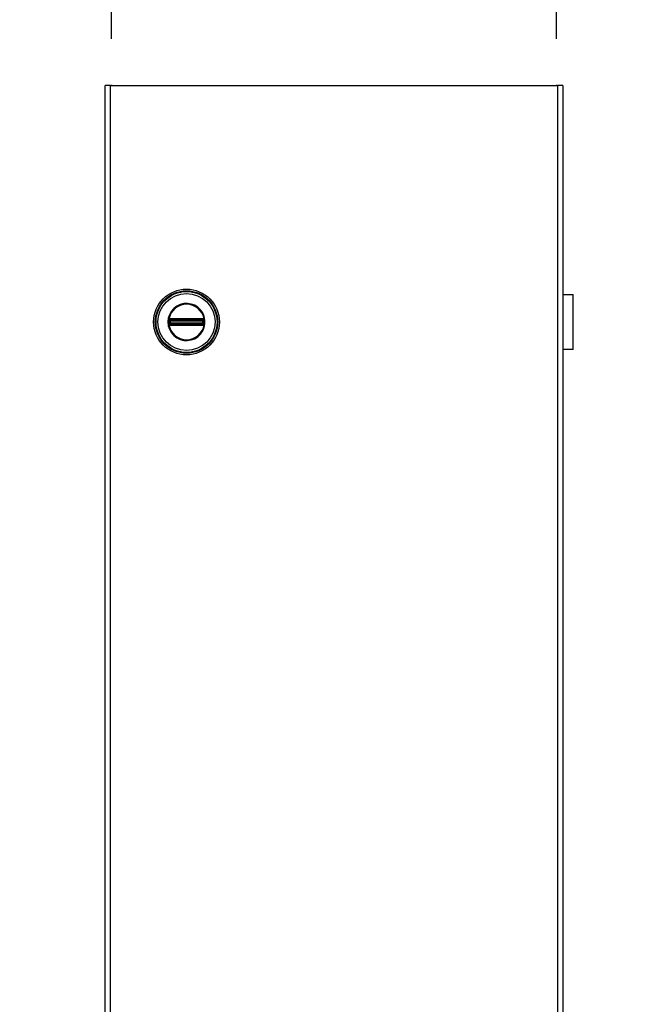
# Model space of a CAD drawing. Header units: inches. Extents: x 0 to 466, y -11 to 302.
# Tile 12 of 25: x 214 to 229, y 216 to 240. Entities that reach past the tile are written whole.
import ezdxf

# ---------------------------------------------------------------- set-up
doc = ezdxf.new("R2010")
doc.units = ezdxf.units.IN
doc.header["$LTSCALE"] = 27.900961
doc.header["$MEASUREMENT"] = 0
doc.linetypes.add('CHAIN', pattern=[0.7087, 0.4724, -0.0591, 0.1181, -0.0591])
for name, color, linetype, lineweight in [('Dimensions(ANSI)', 7, 'Continuous', 25), ('Visible Edges(ANSI)', 7, 'Continuous', 25), ('Visible Tangent Edges(ANSI)', 7, 'Continuous', 25), ('Work Point(ANSI)', 7, 'Continuous', 25)]:
    doc.layers.add(name, color=color, linetype=linetype, lineweight=lineweight)
doc.styles.add('Dimension-ANSI', font='arialbd.ttf')
doc.dimstyles.new('INCH-ANSI-VERTICAL', dxfattribs={"dimscale": 27.900961, "dimtxt": 0.12, "dimasz": 0.098425, "dimexe": 0.04, "dimexo": 0.04, "dimgap": 0.031496, "dimtad": 0, "dimtih": 1, "dimtoh": 1, "dimdec": 3, "dimrnd": 1e-08, "dimzin": 0, "dimdsep": 46, "dimtxsty": 'Dimension-ANSI', "dimcen": 0.09, "dimdle": 0.312, "dimclrd": 179, "dimclre": 179, "dimclrt": 7, "dimadec": 1, "dimazin": 0, "dimtfac": 1, "dimtdec": 3, "dimtofl": 0, "dimtmove": 0, "dimatfit": 3, "dimfxl": 1, "dimtolj": 1, "dimtzin": 4, "dimlwd": 25, "dimlwe": 25, "dimarcsym": 0})

# ---------------------------------------------------------------- blocks, each defined once
blk = doc.blocks.new('*D13')
at = {"layer": 'Defpoints', "color": 0, "linetype": 'Continuous', "transparency": 16777216}
for p in [(216.475, 241.591), (216.475, 238.229), (216.475, 238.229)]:
    blk.add_point(p, dxfattribs=at)
at = {"layer": 'Dimensions(ANSI)', "color": 179, "linetype": 'Continuous', "lineweight": 25, "true_color": 0x262658, "transparency": 16777216}
blk.add_line((216.475, 239.345), (216.475, 241.591), dxfattribs=at)
at = {"layer": 'Dimensions(ANSI)', "color": 7, "linetype": 'Continuous', "lineweight": 25, "transparency": 16777216, "insert": (216.475, 248.108), "char_height": 3.3481, "attachment_point": 5, "rotation": 90, "style": 'Dimension-ANSI'}
blk.add_mtext('\\A1;0.000', dxfattribs=at)
blk = doc.blocks.new('*D14')
at = {"layer": 'Defpoints', "color": 0, "linetype": 'Continuous', "transparency": 16777216}
for p in [(227.143, 241.591), (216.475, 238.229), (227.143, 238.229)]:
    blk.add_point(p, dxfattribs=at)
at = {"layer": 'Dimensions(ANSI)', "color": 179, "linetype": 'Continuous', "lineweight": 25, "true_color": 0x262658, "transparency": 16777216}
blk.add_line((227.143, 239.345), (227.143, 241.591), dxfattribs=at)
at = {"layer": 'Dimensions(ANSI)', "color": 7, "linetype": 'Continuous', "lineweight": 25, "transparency": 16777216, "insert": (227.143, 248.112), "char_height": 3.3481, "attachment_point": 5, "rotation": 90, "style": 'Dimension-ANSI'}
blk.add_mtext('\\A1;8.000', dxfattribs=at)

msp = doc.modelspace()

# ---------------------------------------------------------------- linework, layer by layer
at = {"layer": 'Visible Edges(ANSI)'}
for p, q in [((216.3279, 78.2084), (216.3279, 238.2286)), ((216.4426, 238.2286), (216.3279, 238.2286)), ((216.4426, 238.2286), (227.1746, 238.2286)), ((227.2893, 238.2286), (227.1746, 238.2286)), ((227.2893, 238.2286), (227.2893, 78.2084)), ((227.2893, 233.2175), (227.537, 233.2175)), ((227.537, 231.905), (227.537, 233.2175)), ((227.2924, 232.8106), (227.2893, 232.8106)), ((227.2893, 232.7594), (227.2924, 232.7594)), ((227.2924, 232.8106), (227.2924, 232.7594)), ((227.2924, 232.3631), (227.2893, 232.3631)), ((227.2893, 232.3119), (227.2924, 232.3119)), ((227.2924, 232.3631), (227.2924, 232.3119)), ((227.537, 231.905), (227.2893, 231.905))]:
    msp.add_line(p, q, dxfattribs=at)
msp.add_circle((218.2748, 232.5613), 0.7875, dxfattribs=at)
at = {"layer": 'Visible Tangent Edges(ANSI)'}
for p, q in [((216.4426, 238.2286), (216.4426, 78.2084)), ((227.1746, 78.2084), (227.1746, 238.2286)), ((227.2924, 232.7594), (227.2924, 232.3631)), ((217.8421, 232.5613), (217.8297, 232.5613)), ((217.8529, 232.4987), (217.8617, 232.5059)), ((217.8559, 232.5917), (217.8559, 232.6012)), ((217.8559, 232.5917), (217.8657, 232.5917)), ((217.8559, 232.5213), (217.8559, 232.5309)), ((217.8559, 232.5309), (217.8657, 232.5309)), ((217.8594, 232.6134), (217.8693, 232.6077)), ((217.8693, 232.5148), (217.8594, 232.5091)), ((217.8627, 232.6321), (217.8684, 232.6223)), ((217.8627, 232.4904), (217.8684, 232.5002)), ((217.8657, 232.5309), (217.8657, 232.5917)), ((217.877, 232.5917), (217.8657, 232.5917)), ((217.877, 232.5309), (217.8657, 232.5309)), ((217.8741, 232.6124), (217.8684, 232.6223)), ((217.8684, 232.5002), (217.8741, 232.5101)), ((217.877, 232.5309), (217.877, 232.5917)), ((217.877, 232.5917), (217.8807, 232.588)), ((217.8807, 232.5346), (217.877, 232.5309)), ((217.8803, 232.637), (217.8805, 232.6256)), ((217.8805, 232.4969), (217.8803, 232.4855)), ((217.8805, 232.6256), (217.8901, 232.6256)), ((217.8901, 232.4969), (217.8805, 232.4969)), ((217.8938, 232.588), (217.8807, 232.588)), ((217.8807, 232.588), (217.8807, 232.5346)), ((217.8807, 232.5346), (217.8938, 232.5346)), ((217.8901, 232.6371), (217.8901, 232.6256)), ((218.6596, 232.6371), (217.8901, 232.6371)), ((217.8901, 232.6256), (218.6596, 232.6256)), ((217.8901, 232.6256), (217.8901, 232.616)), ((217.8901, 232.616), (218.6596, 232.616)), ((217.8901, 232.6048), (217.8901, 232.616)), ((217.8901, 232.6048), (218.6596, 232.6048)), ((217.8938, 232.6011), (217.8901, 232.6048)), ((217.8901, 232.5177), (217.8938, 232.5214)), ((218.6596, 232.5177), (217.8901, 232.5177)), ((217.8901, 232.5065), (217.8901, 232.5177)), ((218.6596, 232.5065), (217.8901, 232.5065)), ((217.8901, 232.4969), (217.8901, 232.5065)), ((217.8901, 232.4969), (217.8901, 232.4854)), ((218.6596, 232.4969), (217.8901, 232.4969)), ((217.8901, 232.4854), (218.6596, 232.4854)), ((218.6559, 232.6011), (217.8938, 232.6011)), ((217.8938, 232.6011), (217.8938, 232.588)), ((217.8938, 232.588), (218.6559, 232.588)), ((217.8938, 232.5346), (217.8938, 232.588)), ((218.6559, 232.5346), (217.8938, 232.5346)), ((217.8938, 232.5346), (217.8938, 232.5214)), ((217.8938, 232.5214), (218.6559, 232.5214)), ((218.6596, 232.6048), (218.6559, 232.6011)), ((218.6559, 232.588), (218.6559, 232.6011)), ((218.6559, 232.588), (218.6559, 232.5346)), ((218.669, 232.588), (218.6559, 232.588)), ((218.6559, 232.5214), (218.6559, 232.5346)), ((218.6559, 232.5346), (218.669, 232.5346)), ((218.6559, 232.5214), (218.6596, 232.5177)), ((218.6596, 232.6371), (218.6596, 232.6256)), ((218.6596, 232.6256), (218.6692, 232.6256)), ((218.6596, 232.6256), (218.6596, 232.616)), ((218.6596, 232.6048), (218.6596, 232.616)), ((218.6596, 232.5065), (218.6596, 232.5177)), ((218.6596, 232.4969), (218.6596, 232.5065)), ((218.6596, 232.4969), (218.6596, 232.4854)), ((218.6692, 232.4969), (218.6596, 232.4969)), ((218.669, 232.588), (218.6727, 232.5917)), ((218.669, 232.5346), (218.669, 232.588)), ((218.6727, 232.5309), (218.669, 232.5346)), ((218.6694, 232.637), (218.6692, 232.6256)), ((218.6692, 232.4969), (218.6694, 232.4855)), ((218.684, 232.5917), (218.6727, 232.5917)), ((218.6727, 232.5917), (218.6727, 232.5309)), ((218.684, 232.5309), (218.6727, 232.5309)), ((218.6813, 232.6223), (218.6756, 232.6124)), ((218.6756, 232.5101), (218.6813, 232.5002)), ((218.6804, 232.6077), (218.6903, 232.6134)), ((218.6903, 232.5091), (218.6804, 232.5148)), ((218.6813, 232.6223), (218.687, 232.6321)), ((218.6813, 232.5002), (218.687, 232.4904)), ((218.6938, 232.5917), (218.684, 232.5917)), ((218.684, 232.5917), (218.684, 232.5309)), ((218.6938, 232.5309), (218.684, 232.5309)), ((218.688, 232.5059), (218.6968, 232.4987)), ((218.6938, 232.6012), (218.6938, 232.5917)), ((218.6938, 232.5309), (218.6938, 232.5213))]:
    msp.add_line(p, q, dxfattribs=at)
at = {"layer": 'Visible Tangent Edges(ANSI)', "flags": 128}
for points in [[(217.8297, 232.5613), (217.8389, 232.4718), (217.8658, 232.3857), (217.9095, 232.307), (217.9682, 232.2386), (218.0394, 232.1835), (218.1203, 232.1438), (218.2075, 232.1215), (218.2974, 232.1172), (218.3864, 232.1307), (218.471, 232.1617), (218.5474, 232.2095), (218.6124, 232.2718), (218.6639, 232.3456), (218.6996, 232.4283), (218.7176, 232.5167), (218.7174, 232.6067), (218.6993, 232.6948), (218.6638, 232.7776), (218.6121, 232.8515), (218.5466, 232.9135), (218.4703, 232.9611), (218.386, 232.9922), (218.2969, 233.0056), (218.2068, 233.0011), (218.1195, 232.9783), (218.0388, 232.9385), (217.9677, 232.8834), (217.9092, 232.815), (217.8656, 232.7362), (217.8388, 232.6505), (217.8297, 232.5613)], [(217.8421, 232.5613), (217.8509, 232.648), (217.877, 232.7313), (217.9194, 232.8079), (217.9762, 232.8745), (218.0453, 232.928), (218.1238, 232.9668), (218.2087, 232.9889), (218.2963, 232.9933), (218.3829, 232.9802), (218.4649, 232.95), (218.5391, 232.9037), (218.6027, 232.8435), (218.653, 232.7716), (218.6875, 232.6911), (218.7051, 232.6054), (218.7053, 232.5179), (218.6878, 232.432), (218.6531, 232.3516), (218.6031, 232.2798), (218.5398, 232.2193), (218.4655, 232.1728), (218.3833, 232.1427), (218.2968, 232.1295), (218.2094, 232.1337), (218.1246, 232.1554), (218.046, 232.194), (217.9767, 232.2476), (217.9197, 232.3141), (217.8772, 232.3906), (217.851, 232.4743), (217.8421, 232.5613)], [(217.8477, 232.5914), (217.8476, 232.5889), (217.8475, 232.5864), (217.8474, 232.5839), (217.8473, 232.5814), (217.8472, 232.5789), (217.8472, 232.5764), (217.8471, 232.5738), (217.8471, 232.5713), (217.8471, 232.5688), (217.847, 232.5663), (217.847, 232.5638), (217.847, 232.5613), (217.847, 232.5587), (217.847, 232.5562), (217.8471, 232.5537), (217.8471, 232.5512), (217.8471, 232.5487), (217.8472, 232.5462), (217.8472, 232.5436), (217.8473, 232.5411), (217.8474, 232.5386), (217.8475, 232.5361), (217.8476, 232.5336), (217.8477, 232.5311)], [(217.8482, 232.601), (217.8481, 232.6006), (217.8481, 232.6002), (217.8481, 232.5998), (217.8481, 232.5994), (217.848, 232.599), (217.848, 232.5986), (217.848, 232.5982), (217.848, 232.5978), (217.848, 232.5974), (217.8479, 232.597), (217.8479, 232.5966), (217.8479, 232.5962), (217.8479, 232.5958), (217.8478, 232.5954), (217.8478, 232.595), (217.8478, 232.5946), (217.8478, 232.5942), (217.8478, 232.5938), (217.8477, 232.5934), (217.8477, 232.593), (217.8477, 232.5926), (217.8477, 232.5922), (217.8477, 232.5918), (217.8477, 232.5914)], [(217.8477, 232.5311), (217.8477, 232.5307), (217.8477, 232.5303), (217.8477, 232.5299), (217.8477, 232.5295), (217.8477, 232.5291), (217.8478, 232.5287), (217.8478, 232.5283), (217.8478, 232.5279), (217.8478, 232.5275), (217.8478, 232.5271), (217.8479, 232.5267), (217.8479, 232.5263), (217.8479, 232.5259), (217.8479, 232.5255), (217.848, 232.5251), (217.848, 232.5247), (217.848, 232.5243), (217.848, 232.5239), (217.848, 232.5235), (217.8481, 232.5231), (217.8481, 232.5227), (217.8481, 232.5223), (217.8481, 232.5219), (217.8482, 232.5215)], [(217.8513, 232.6189), (217.8511, 232.6182), (217.8509, 232.6175), (217.8507, 232.6168), (217.8505, 232.6161), (217.8503, 232.6154), (217.8502, 232.6147), (217.85, 232.6139), (217.8498, 232.6132), (217.8497, 232.6125), (217.8495, 232.6117), (217.8494, 232.611), (217.8493, 232.6102), (217.8491, 232.6095), (217.849, 232.6087), (217.8489, 232.608), (217.8488, 232.6072), (217.8487, 232.6064), (217.8486, 232.6057), (217.8485, 232.6049), (217.8484, 232.6041), (217.8483, 232.6033), (217.8483, 232.6026), (217.8482, 232.6018), (217.8482, 232.601)], [(217.8482, 232.5215), (217.8482, 232.5207), (217.8483, 232.5199), (217.8483, 232.5192), (217.8484, 232.5184), (217.8485, 232.5176), (217.8486, 232.5169), (217.8487, 232.5161), (217.8488, 232.5153), (217.8489, 232.5146), (217.849, 232.5138), (217.8491, 232.5131), (217.8493, 232.5123), (217.8494, 232.5116), (217.8496, 232.5108), (217.8497, 232.5101), (217.8499, 232.5093), (217.85, 232.5086), (217.8502, 232.5079), (217.8504, 232.5071), (217.8505, 232.5064), (217.8507, 232.5057), (217.8509, 232.505), (217.8511, 232.5043), (217.8513, 232.5036)], [(217.8529, 232.6238), (217.8528, 232.6236), (217.8527, 232.6234), (217.8527, 232.6232), (217.8526, 232.623), (217.8525, 232.6228), (217.8525, 232.6226), (217.8524, 232.6224), (217.8523, 232.6222), (217.8523, 232.622), (217.8522, 232.6218), (217.8521, 232.6216), (217.8521, 232.6214), (217.852, 232.6212), (217.8519, 232.621), (217.8519, 232.6208), (217.8518, 232.6205), (217.8517, 232.6203), (217.8517, 232.6201), (217.8516, 232.6199), (217.8515, 232.6197), (217.8515, 232.6195), (217.8514, 232.6193), (217.8514, 232.6191), (217.8513, 232.6189)], [(217.8513, 232.5036), (217.8514, 232.5034), (217.8514, 232.5032), (217.8515, 232.503), (217.8515, 232.5028), (217.8516, 232.5026), (217.8517, 232.5024), (217.8517, 232.5022), (217.8518, 232.502), (217.8519, 232.5018), (217.8519, 232.5015), (217.852, 232.5013), (217.8521, 232.5011), (217.8521, 232.5009), (217.8522, 232.5007), (217.8523, 232.5005), (217.8523, 232.5003), (217.8524, 232.5001), (217.8525, 232.4999), (217.8525, 232.4997), (217.8526, 232.4995), (217.8527, 232.4993), (217.8527, 232.4991), (217.8528, 232.4989), (217.8529, 232.4987)], [(217.8627, 232.6321), (217.8622, 232.6318), (217.8617, 232.6316), (217.8613, 232.6313), (217.8608, 232.631), (217.8604, 232.6307), (217.8599, 232.6304), (217.8595, 232.6301), (217.8591, 232.6297), (217.8587, 232.6294), (217.8582, 232.6291), (217.8578, 232.6287), (217.8574, 232.6284), (217.857, 232.628), (217.8566, 232.6277), (217.8562, 232.6273), (217.8558, 232.627), (217.8554, 232.6266), (217.855, 232.6262), (217.8547, 232.6258), (217.8543, 232.6254), (217.8539, 232.625), (217.8536, 232.6246), (217.8532, 232.6242), (217.8529, 232.6238)], [(217.8529, 232.4987), (217.8532, 232.4983), (217.8536, 232.4979), (217.8539, 232.4975), (217.8543, 232.4971), (217.8547, 232.4967), (217.855, 232.4963), (217.8554, 232.4959), (217.8558, 232.4956), (217.8562, 232.4952), (217.8566, 232.4948), (217.857, 232.4945), (217.8574, 232.4941), (217.8578, 232.4938), (217.8582, 232.4934), (217.8586, 232.4931), (217.8591, 232.4928), (217.8595, 232.4925), (217.8599, 232.4921), (217.8604, 232.4918), (217.8608, 232.4915), (217.8613, 232.4912), (217.8617, 232.491), (217.8622, 232.4907), (217.8627, 232.4904)], [(217.8559, 232.6012), (217.8559, 232.6018), (217.8559, 232.6023), (217.8559, 232.6028), (217.856, 232.6034), (217.856, 232.6039), (217.8561, 232.6044), (217.8562, 232.605), (217.8563, 232.6055), (217.8564, 232.606), (217.8565, 232.6066), (217.8567, 232.6071), (217.8568, 232.6076), (217.857, 232.6081), (217.8571, 232.6086), (217.8573, 232.6091), (217.8575, 232.6096), (217.8577, 232.6101), (217.8579, 232.6106), (217.8581, 232.6111), (217.8584, 232.6115), (217.8586, 232.612), (217.8589, 232.6125), (217.8591, 232.6129), (217.8594, 232.6134)], [(217.8559, 232.5309), (217.8559, 232.5334), (217.8559, 232.5359), (217.8559, 232.5385), (217.856, 232.541), (217.856, 232.5435), (217.856, 232.5461), (217.856, 232.5486), (217.856, 232.5511), (217.856, 232.5537), (217.856, 232.5562), (217.856, 232.5587), (217.856, 232.5613), (217.856, 232.5638), (217.856, 232.5663), (217.856, 232.5689), (217.856, 232.5714), (217.856, 232.5739), (217.856, 232.5765), (217.856, 232.579), (217.856, 232.5815), (217.8559, 232.5841), (217.8559, 232.5866), (217.8559, 232.5891), (217.8559, 232.5917)], [(217.8594, 232.5091), (217.8591, 232.5096), (217.8589, 232.51), (217.8586, 232.5105), (217.8584, 232.511), (217.8581, 232.5115), (217.8579, 232.5119), (217.8577, 232.5124), (217.8575, 232.5129), (217.8573, 232.5134), (217.8571, 232.5139), (217.857, 232.5144), (217.8568, 232.5149), (217.8567, 232.5155), (217.8565, 232.516), (217.8564, 232.5165), (217.8563, 232.517), (217.8562, 232.5175), (217.8561, 232.5181), (217.8561, 232.5186), (217.856, 232.5191), (217.8559, 232.5197), (217.8559, 232.5202), (217.8559, 232.5207), (217.8559, 232.5213)], [(217.8594, 232.6134), (217.8595, 232.6135), (217.8596, 232.6137), (217.8597, 232.6138), (217.8598, 232.6139), (217.8598, 232.6141), (217.8599, 232.6142), (217.86, 232.6144), (217.8601, 232.6145), (217.8602, 232.6146), (217.8603, 232.6148), (217.8604, 232.6149), (217.8605, 232.615), (217.8606, 232.6152), (217.8607, 232.6153), (217.8608, 232.6154), (217.8609, 232.6156), (217.861, 232.6157), (217.8611, 232.6158), (217.8612, 232.616), (217.8613, 232.6161), (217.8614, 232.6162), (217.8615, 232.6163), (217.8616, 232.6165), (217.8617, 232.6166)], [(217.8617, 232.5059), (217.8616, 232.506), (217.8615, 232.5062), (217.8614, 232.5063), (217.8613, 232.5064), (217.8612, 232.5066), (217.8611, 232.5067), (217.861, 232.5068), (217.8609, 232.507), (217.8608, 232.5071), (217.8607, 232.5072), (217.8606, 232.5073), (217.8605, 232.5075), (217.8604, 232.5076), (217.8603, 232.5078), (217.8602, 232.5079), (217.8601, 232.508), (217.86, 232.5082), (217.8599, 232.5083), (217.8598, 232.5084), (217.8598, 232.5086), (217.8597, 232.5087), (217.8596, 232.5088), (217.8595, 232.509), (217.8594, 232.5091)], [(217.8617, 232.6166), (217.8619, 232.6169), (217.8622, 232.6172), (217.8624, 232.6174), (217.8627, 232.6177), (217.8629, 232.618), (217.8632, 232.6182), (217.8634, 232.6185), (217.8637, 232.6188), (217.8639, 232.619), (217.8642, 232.6193), (217.8645, 232.6195), (217.8648, 232.6197), (217.865, 232.62), (217.8653, 232.6202), (217.8656, 232.6204), (217.8659, 232.6207), (217.8662, 232.6209), (217.8665, 232.6211), (217.8668, 232.6213), (217.8671, 232.6215), (217.8674, 232.6217), (217.8677, 232.6219), (217.868, 232.6221), (217.8684, 232.6223)], [(217.8684, 232.5002), (217.868, 232.5004), (217.8677, 232.5006), (217.8674, 232.5008), (217.8671, 232.501), (217.8668, 232.5012), (217.8665, 232.5014), (217.8662, 232.5016), (217.8659, 232.5019), (217.8656, 232.5021), (217.8653, 232.5023), (217.865, 232.5025), (217.8648, 232.5028), (217.8645, 232.503), (217.8642, 232.5033), (217.8639, 232.5035), (217.8637, 232.5038), (217.8634, 232.504), (217.8632, 232.5043), (217.8629, 232.5045), (217.8626, 232.5048), (217.8624, 232.5051), (217.8622, 232.5054), (217.8619, 232.5056), (217.8617, 232.5059)], [(217.8803, 232.637), (217.8795, 232.637), (217.8788, 232.6369), (217.878, 232.6369), (217.8772, 232.6368), (217.8765, 232.6367), (217.8757, 232.6366), (217.8749, 232.6365), (217.8742, 232.6364), (217.8734, 232.6362), (217.8727, 232.636), (217.8719, 232.6359), (217.8712, 232.6357), (217.8704, 232.6354), (217.8697, 232.6352), (217.869, 232.635), (217.8682, 232.6347), (217.8675, 232.6344), (217.8668, 232.6342), (217.8661, 232.6339), (217.8654, 232.6335), (217.8647, 232.6332), (217.864, 232.6329), (217.8633, 232.6325), (217.8627, 232.6321)], [(217.8627, 232.4904), (217.8633, 232.49), (217.864, 232.4897), (217.8647, 232.4893), (217.8654, 232.489), (217.8661, 232.4887), (217.8668, 232.4884), (217.8675, 232.4881), (217.8682, 232.4878), (217.869, 232.4875), (217.8697, 232.4873), (217.8704, 232.4871), (217.8712, 232.4869), (217.8719, 232.4867), (217.8727, 232.4865), (217.8734, 232.4863), (217.8742, 232.4862), (217.875, 232.486), (217.8757, 232.4859), (217.8765, 232.4858), (217.8772, 232.4857), (217.878, 232.4857), (217.8788, 232.4856), (217.8795, 232.4856), (217.8803, 232.4855)], [(217.8657, 232.5917), (217.8657, 232.5921), (217.8657, 232.5925), (217.8657, 232.5929), (217.8657, 232.5934), (217.8657, 232.5938), (217.8658, 232.5942), (217.8658, 232.5946), (217.8658, 232.595), (217.8658, 232.5955), (217.8659, 232.5959), (217.8659, 232.5963), (217.866, 232.5967), (217.866, 232.5971), (217.8661, 232.5975), (217.8661, 232.5979), (217.8662, 232.5983), (217.8662, 232.5987), (217.8663, 232.5991), (217.8663, 232.5995), (217.8664, 232.5999), (217.8665, 232.6003), (217.8665, 232.6007), (217.8666, 232.6011), (217.8667, 232.6014)], [(217.8667, 232.5211), (217.8666, 232.5215), (217.8665, 232.5218), (217.8665, 232.5222), (217.8664, 232.5226), (217.8663, 232.523), (217.8663, 232.5234), (217.8662, 232.5238), (217.8662, 232.5242), (217.8661, 232.5246), (217.8661, 232.525), (217.866, 232.5254), (217.866, 232.5258), (217.8659, 232.5262), (217.8659, 232.5266), (217.8658, 232.5271), (217.8658, 232.5275), (217.8658, 232.5279), (217.8658, 232.5283), (217.8657, 232.5287), (217.8657, 232.5292), (217.8657, 232.5296), (217.8657, 232.53), (217.8657, 232.5304), (217.8657, 232.5309)], [(217.8667, 232.6014), (217.8668, 232.6017), (217.8668, 232.602), (217.8669, 232.6023), (217.867, 232.6025), (217.867, 232.6028), (217.8671, 232.6031), (217.8672, 232.6033), (217.8673, 232.6036), (217.8674, 232.6039), (217.8675, 232.6041), (217.8676, 232.6044), (217.8677, 232.6047), (217.8678, 232.6049), (217.8679, 232.6052), (217.868, 232.6054), (217.8681, 232.6057), (217.8683, 232.606), (217.8684, 232.6062), (217.8685, 232.6065), (217.8687, 232.6067), (217.8688, 232.6069), (217.869, 232.6072), (217.8691, 232.6074), (217.8693, 232.6077)], [(217.8693, 232.5148), (217.8691, 232.5151), (217.869, 232.5153), (217.8688, 232.5156), (217.8687, 232.5158), (217.8685, 232.5161), (217.8684, 232.5163), (217.8683, 232.5166), (217.8681, 232.5168), (217.868, 232.5171), (217.8679, 232.5173), (217.8678, 232.5176), (217.8677, 232.5178), (217.8676, 232.5181), (217.8675, 232.5184), (217.8674, 232.5186), (217.8673, 232.5189), (217.8672, 232.5192), (217.8671, 232.5194), (217.867, 232.5197), (217.867, 232.52), (217.8669, 232.5203), (217.8668, 232.5205), (217.8668, 232.5208), (217.8667, 232.5211)], [(217.8684, 232.6223), (217.8688, 232.6225), (217.8693, 232.6228), (217.8697, 232.623), (217.8702, 232.6232), (217.8707, 232.6235), (217.8712, 232.6237), (217.8717, 232.6239), (217.8722, 232.6241), (217.8727, 232.6242), (217.8732, 232.6244), (217.8737, 232.6246), (217.8742, 232.6247), (217.8747, 232.6248), (217.8752, 232.625), (217.8757, 232.6251), (217.8762, 232.6252), (217.8768, 232.6253), (217.8773, 232.6253), (217.8778, 232.6254), (217.8783, 232.6255), (217.8789, 232.6255), (217.8794, 232.6256), (217.8799, 232.6256), (217.8805, 232.6256)], [(217.8805, 232.4969), (217.8799, 232.4969), (217.8794, 232.497), (217.8789, 232.497), (217.8784, 232.497), (217.8778, 232.4971), (217.8773, 232.4972), (217.8768, 232.4972), (217.8763, 232.4973), (217.8757, 232.4974), (217.8752, 232.4976), (217.8747, 232.4977), (217.8742, 232.4978), (217.8737, 232.498), (217.8732, 232.4981), (217.8727, 232.4983), (217.8722, 232.4985), (217.8717, 232.4986), (217.8712, 232.4988), (217.8707, 232.499), (217.8702, 232.4993), (217.8698, 232.4995), (217.8693, 232.4997), (217.8688, 232.5), (217.8684, 232.5002)], [(217.8741, 232.6124), (217.8743, 232.6126), (217.8745, 232.6127), (217.8748, 232.6129), (217.875, 232.613), (217.8753, 232.6132), (217.8755, 232.6133), (217.8758, 232.6134), (217.876, 232.6136), (217.8763, 232.6137), (217.8765, 232.6138), (217.8768, 232.6139), (217.8771, 232.614), (217.8773, 232.6142), (217.8776, 232.6143), (217.8778, 232.6144), (217.8781, 232.6144), (217.8784, 232.6145), (217.8787, 232.6146), (217.8789, 232.6147), (217.8792, 232.6148), (217.8795, 232.6148), (217.8797, 232.6149), (217.88, 232.615), (217.8803, 232.615)], [(217.8803, 232.5075), (217.88, 232.5075), (217.8797, 232.5076), (217.8795, 232.5077), (217.8792, 232.5077), (217.8789, 232.5078), (217.8787, 232.5079), (217.8784, 232.508), (217.8781, 232.5081), (217.8778, 232.5082), (217.8776, 232.5083), (217.8773, 232.5084), (217.8771, 232.5085), (217.8768, 232.5086), (217.8765, 232.5087), (217.8763, 232.5088), (217.876, 232.5089), (217.8758, 232.5091), (217.8755, 232.5092), (217.8753, 232.5093), (217.875, 232.5095), (217.8748, 232.5096), (217.8745, 232.5098), (217.8743, 232.5099), (217.8741, 232.5101)], [(217.8901, 232.6371), (217.8897, 232.6371), (217.8893, 232.6371), (217.8889, 232.6371), (217.8884, 232.6371), (217.888, 232.6371), (217.8876, 232.6371), (217.8872, 232.6371), (217.8868, 232.6371), (217.8864, 232.6371), (217.886, 232.6371), (217.8856, 232.6371), (217.8852, 232.637), (217.8848, 232.637), (217.8844, 232.637), (217.884, 232.637), (217.8836, 232.637), (217.8832, 232.637), (217.8828, 232.637), (217.8823, 232.637), (217.8819, 232.637), (217.8815, 232.637), (217.8811, 232.637), (217.8807, 232.637), (217.8803, 232.637)], [(217.8803, 232.615), (217.8807, 232.6151), (217.8811, 232.6152), (217.8814, 232.6152), (217.8818, 232.6153), (217.8822, 232.6154), (217.8826, 232.6154), (217.883, 232.6155), (217.8834, 232.6156), (217.8838, 232.6156), (217.8842, 232.6157), (217.8846, 232.6157), (217.885, 232.6158), (217.8854, 232.6158), (217.8859, 232.6159), (217.8863, 232.6159), (217.8867, 232.6159), (217.8871, 232.6159), (217.8875, 232.616), (217.8879, 232.616), (217.8884, 232.616), (217.8888, 232.616), (217.8892, 232.616), (217.8896, 232.616), (217.8901, 232.616)], [(217.8901, 232.5065), (217.8896, 232.5065), (217.8892, 232.5065), (217.8888, 232.5065), (217.8884, 232.5065), (217.888, 232.5065), (217.8875, 232.5065), (217.8871, 232.5066), (217.8867, 232.5066), (217.8863, 232.5066), (217.8859, 232.5067), (217.8854, 232.5067), (217.885, 232.5068), (217.8846, 232.5068), (217.8842, 232.5068), (217.8838, 232.5069), (217.8834, 232.507), (217.883, 232.507), (217.8826, 232.5071), (217.8822, 232.5071), (217.8818, 232.5072), (217.8814, 232.5073), (217.8811, 232.5073), (217.8807, 232.5074), (217.8803, 232.5075)], [(217.8803, 232.4855), (217.8807, 232.4855), (217.8811, 232.4855), (217.8815, 232.4855), (217.8819, 232.4855), (217.8823, 232.4855), (217.8828, 232.4855), (217.8832, 232.4855), (217.8836, 232.4855), (217.884, 232.4855), (217.8844, 232.4855), (217.8848, 232.4855), (217.8852, 232.4855), (217.8856, 232.4855), (217.886, 232.4855), (217.8864, 232.4855), (217.8868, 232.4855), (217.8872, 232.4854), (217.8876, 232.4854), (217.888, 232.4854), (217.8884, 232.4854), (217.8889, 232.4854), (217.8893, 232.4854), (217.8897, 232.4854), (217.8901, 232.4854)], [(218.6694, 232.637), (218.669, 232.637), (218.6686, 232.637), (218.6682, 232.637), (218.6678, 232.637), (218.6673, 232.637), (218.6669, 232.637), (218.6665, 232.637), (218.6661, 232.637), (218.6657, 232.637), (218.6653, 232.637), (218.6649, 232.637), (218.6645, 232.637), (218.6641, 232.6371), (218.6637, 232.6371), (218.6633, 232.6371), (218.6629, 232.6371), (218.6625, 232.6371), (218.6621, 232.6371), (218.6617, 232.6371), (218.6612, 232.6371), (218.6608, 232.6371), (218.6604, 232.6371), (218.66, 232.6371), (218.6596, 232.6371)], [(218.6596, 232.616), (218.66, 232.616), (218.6605, 232.616), (218.6609, 232.616), (218.6613, 232.616), (218.6617, 232.616), (218.6622, 232.616), (218.6626, 232.6159), (218.663, 232.6159), (218.6634, 232.6159), (218.6638, 232.6158), (218.6642, 232.6158), (218.6647, 232.6158), (218.6651, 232.6157), (218.6655, 232.6157), (218.6659, 232.6156), (218.6663, 232.6156), (218.6667, 232.6155), (218.6671, 232.6154), (218.6675, 232.6154), (218.6679, 232.6153), (218.6683, 232.6152), (218.6686, 232.6152), (218.669, 232.6151), (218.6694, 232.615)], [(218.6694, 232.5075), (218.669, 232.5074), (218.6686, 232.5073), (218.6683, 232.5073), (218.6679, 232.5072), (218.6675, 232.5071), (218.6671, 232.5071), (218.6667, 232.507), (218.6663, 232.5069), (218.6659, 232.5069), (218.6655, 232.5068), (218.6651, 232.5068), (218.6647, 232.5067), (218.6643, 232.5067), (218.6638, 232.5067), (218.6634, 232.5066), (218.663, 232.5066), (218.6626, 232.5066), (218.6622, 232.5065), (218.6617, 232.5065), (218.6613, 232.5065), (218.6609, 232.5065), (218.6605, 232.5065), (218.66, 232.5065), (218.6596, 232.5065)], [(218.6596, 232.4854), (218.66, 232.4854), (218.6604, 232.4854), (218.6608, 232.4854), (218.6612, 232.4854), (218.6617, 232.4854), (218.6621, 232.4854), (218.6625, 232.4854), (218.6629, 232.4855), (218.6633, 232.4855), (218.6637, 232.4855), (218.6641, 232.4855), (218.6645, 232.4855), (218.6649, 232.4855), (218.6653, 232.4855), (218.6657, 232.4855), (218.6661, 232.4855), (218.6665, 232.4855), (218.6669, 232.4855), (218.6673, 232.4855), (218.6678, 232.4855), (218.6682, 232.4855), (218.6686, 232.4855), (218.669, 232.4855), (218.6694, 232.4855)], [(218.6692, 232.6256), (218.6697, 232.6256), (218.6703, 232.6256), (218.6708, 232.6255), (218.6713, 232.6255), (218.6719, 232.6254), (218.6724, 232.6253), (218.6729, 232.6253), (218.6734, 232.6252), (218.674, 232.6251), (218.6745, 232.625), (218.675, 232.6248), (218.6755, 232.6247), (218.676, 232.6246), (218.6765, 232.6244), (218.677, 232.6242), (218.6775, 232.6241), (218.678, 232.6239), (218.6785, 232.6237), (218.679, 232.6235), (218.6795, 232.6232), (218.6799, 232.623), (218.6804, 232.6228), (218.6809, 232.6225), (218.6813, 232.6223)], [(218.6813, 232.5002), (218.6809, 232.5), (218.6804, 232.4997), (218.6799, 232.4995), (218.6795, 232.4993), (218.679, 232.499), (218.6785, 232.4988), (218.678, 232.4986), (218.6775, 232.4985), (218.677, 232.4983), (218.6765, 232.4981), (218.676, 232.498), (218.6755, 232.4978), (218.675, 232.4977), (218.6745, 232.4975), (218.674, 232.4974), (218.6734, 232.4973), (218.6729, 232.4972), (218.6724, 232.4972), (218.6719, 232.4971), (218.6713, 232.497), (218.6708, 232.497), (218.6703, 232.497), (218.6697, 232.4969), (218.6692, 232.4969)], [(218.687, 232.6321), (218.6864, 232.6325), (218.6857, 232.6329), (218.685, 232.6332), (218.6843, 232.6335), (218.6836, 232.6339), (218.6829, 232.6342), (218.6822, 232.6344), (218.6815, 232.6347), (218.6807, 232.635), (218.68, 232.6352), (218.6793, 232.6354), (218.6785, 232.6357), (218.6778, 232.6359), (218.677, 232.636), (218.6763, 232.6362), (218.6755, 232.6364), (218.6748, 232.6365), (218.674, 232.6366), (218.6732, 232.6367), (218.6725, 232.6368), (218.6717, 232.6369), (218.6709, 232.6369), (218.6701, 232.637), (218.6694, 232.637)], [(218.6694, 232.615), (218.6697, 232.615), (218.6699, 232.6149), (218.6702, 232.6148), (218.6705, 232.6148), (218.6708, 232.6147), (218.671, 232.6146), (218.6713, 232.6145), (218.6716, 232.6144), (218.6718, 232.6144), (218.6721, 232.6143), (218.6724, 232.6142), (218.6726, 232.614), (218.6729, 232.6139), (218.6732, 232.6138), (218.6734, 232.6137), (218.6737, 232.6136), (218.6739, 232.6134), (218.6742, 232.6133), (218.6744, 232.6132), (218.6747, 232.613), (218.6749, 232.6129), (218.6752, 232.6127), (218.6754, 232.6126), (218.6756, 232.6124)], [(218.6756, 232.5101), (218.6754, 232.5099), (218.6752, 232.5098), (218.6749, 232.5096), (218.6747, 232.5095), (218.6744, 232.5093), (218.6742, 232.5092), (218.6739, 232.5091), (218.6737, 232.5089), (218.6734, 232.5088), (218.6732, 232.5087), (218.6729, 232.5086), (218.6726, 232.5085), (218.6724, 232.5084), (218.6721, 232.5083), (218.6718, 232.5082), (218.6716, 232.5081), (218.6713, 232.508), (218.671, 232.5079), (218.6708, 232.5078), (218.6705, 232.5077), (218.6702, 232.5077), (218.6699, 232.5076), (218.6697, 232.5075), (218.6694, 232.5075)], [(218.6694, 232.4855), (218.6701, 232.4856), (218.6709, 232.4856), (218.6717, 232.4856), (218.6725, 232.4857), (218.6732, 232.4858), (218.674, 232.4859), (218.6748, 232.486), (218.6755, 232.4862), (218.6763, 232.4863), (218.677, 232.4865), (218.6778, 232.4866), (218.6785, 232.4868), (218.6793, 232.4871), (218.68, 232.4873), (218.6807, 232.4875), (218.6815, 232.4878), (218.6822, 232.4881), (218.6829, 232.4884), (218.6836, 232.4887), (218.6843, 232.489), (218.685, 232.4893), (218.6857, 232.4897), (218.6864, 232.49), (218.687, 232.4904)], [(218.6804, 232.6077), (218.6806, 232.6074), (218.6807, 232.6072), (218.6809, 232.6069), (218.681, 232.6067), (218.6811, 232.6065), (218.6813, 232.6062), (218.6814, 232.606), (218.6815, 232.6057), (218.6817, 232.6054), (218.6818, 232.6052), (218.6819, 232.6049), (218.682, 232.6047), (218.6821, 232.6044), (218.6822, 232.6041), (218.6823, 232.6039), (218.6824, 232.6036), (218.6825, 232.6033), (218.6826, 232.6031), (218.6827, 232.6028), (218.6827, 232.6025), (218.6828, 232.6023), (218.6829, 232.602), (218.6829, 232.6017), (218.683, 232.6014)], [(218.683, 232.5211), (218.6829, 232.5208), (218.6829, 232.5205), (218.6828, 232.5203), (218.6827, 232.52), (218.6827, 232.5197), (218.6826, 232.5194), (218.6825, 232.5192), (218.6824, 232.5189), (218.6823, 232.5186), (218.6822, 232.5184), (218.6821, 232.5181), (218.682, 232.5178), (218.6819, 232.5176), (218.6818, 232.5173), (218.6817, 232.5171), (218.6815, 232.5168), (218.6814, 232.5166), (218.6813, 232.5163), (218.6811, 232.5161), (218.681, 232.5158), (218.6809, 232.5156), (218.6807, 232.5153), (218.6806, 232.5151), (218.6804, 232.5148)], [(218.6813, 232.6223), (218.6816, 232.6221), (218.682, 232.6219), (218.6823, 232.6217), (218.6826, 232.6215), (218.6829, 232.6213), (218.6832, 232.6211), (218.6835, 232.6209), (218.6838, 232.6207), (218.6841, 232.6204), (218.6844, 232.6202), (218.6846, 232.62), (218.6849, 232.6197), (218.6852, 232.6195), (218.6855, 232.6193), (218.6857, 232.619), (218.686, 232.6188), (218.6863, 232.6185), (218.6865, 232.6182), (218.6868, 232.618), (218.687, 232.6177), (218.6873, 232.6174), (218.6875, 232.6172), (218.6878, 232.6169), (218.688, 232.6166)], [(218.688, 232.5059), (218.6878, 232.5056), (218.6875, 232.5054), (218.6873, 232.5051), (218.687, 232.5048), (218.6868, 232.5045), (218.6865, 232.5043), (218.6863, 232.504), (218.686, 232.5038), (218.6857, 232.5035), (218.6855, 232.5033), (218.6852, 232.503), (218.6849, 232.5028), (218.6846, 232.5025), (218.6844, 232.5023), (218.6841, 232.5021), (218.6838, 232.5019), (218.6835, 232.5016), (218.6832, 232.5014), (218.6829, 232.5012), (218.6826, 232.501), (218.6823, 232.5008), (218.682, 232.5006), (218.6816, 232.5004), (218.6813, 232.5002)], [(218.683, 232.6014), (218.6831, 232.6011), (218.6831, 232.6007), (218.6832, 232.6003), (218.6833, 232.5999), (218.6833, 232.5995), (218.6834, 232.5991), (218.6835, 232.5987), (218.6835, 232.5983), (218.6836, 232.5979), (218.6836, 232.5975), (218.6837, 232.5971), (218.6837, 232.5967), (218.6838, 232.5963), (218.6838, 232.5959), (218.6838, 232.5955), (218.6839, 232.595), (218.6839, 232.5946), (218.6839, 232.5942), (218.684, 232.5938), (218.684, 232.5934), (218.684, 232.5929), (218.684, 232.5925), (218.684, 232.5921), (218.684, 232.5917)], [(218.684, 232.5309), (218.684, 232.5304), (218.684, 232.53), (218.684, 232.5296), (218.684, 232.5292), (218.684, 232.5287), (218.6839, 232.5283), (218.6839, 232.5279), (218.6839, 232.5275), (218.6838, 232.5271), (218.6838, 232.5266), (218.6838, 232.5262), (218.6837, 232.5258), (218.6837, 232.5254), (218.6836, 232.525), (218.6836, 232.5246), (218.6835, 232.5242), (218.6835, 232.5238), (218.6834, 232.5234), (218.6833, 232.523), (218.6833, 232.5226), (218.6832, 232.5222), (218.6831, 232.5218), (218.6831, 232.5215), (218.683, 232.5211)], [(218.6968, 232.6238), (218.6965, 232.6242), (218.6961, 232.6246), (218.6958, 232.625), (218.6954, 232.6254), (218.695, 232.6258), (218.6946, 232.6262), (218.6943, 232.6266), (218.6939, 232.627), (218.6935, 232.6273), (218.6931, 232.6277), (218.6927, 232.628), (218.6923, 232.6284), (218.6919, 232.6287), (218.6915, 232.6291), (218.691, 232.6294), (218.6906, 232.6297), (218.6902, 232.6301), (218.6897, 232.6304), (218.6893, 232.6307), (218.6888, 232.631), (218.6884, 232.6313), (218.6879, 232.6316), (218.6875, 232.6318), (218.687, 232.6321)], [(218.687, 232.4904), (218.6875, 232.4907), (218.6879, 232.491), (218.6884, 232.4912), (218.6889, 232.4915), (218.6893, 232.4918), (218.6897, 232.4921), (218.6902, 232.4925), (218.6906, 232.4928), (218.691, 232.4931), (218.6915, 232.4934), (218.6919, 232.4938), (218.6923, 232.4941), (218.6927, 232.4945), (218.6931, 232.4948), (218.6935, 232.4952), (218.6939, 232.4956), (218.6943, 232.4959), (218.6947, 232.4963), (218.695, 232.4967), (218.6954, 232.4971), (218.6958, 232.4975), (218.6961, 232.4979), (218.6965, 232.4983), (218.6968, 232.4987)], [(218.688, 232.6166), (218.6881, 232.6165), (218.6882, 232.6163), (218.6883, 232.6162), (218.6884, 232.6161), (218.6885, 232.616), (218.6886, 232.6158), (218.6887, 232.6157), (218.6888, 232.6156), (218.6889, 232.6154), (218.689, 232.6153), (218.6891, 232.6152), (218.6892, 232.615), (218.6893, 232.6149), (218.6894, 232.6148), (218.6895, 232.6146), (218.6896, 232.6145), (218.6897, 232.6144), (218.6898, 232.6142), (218.6898, 232.6141), (218.6899, 232.6139), (218.69, 232.6138), (218.6901, 232.6137), (218.6902, 232.6135), (218.6903, 232.6134)], [(218.6903, 232.5091), (218.6902, 232.509), (218.6901, 232.5088), (218.69, 232.5087), (218.6899, 232.5086), (218.6898, 232.5084), (218.6898, 232.5083), (218.6897, 232.5082), (218.6896, 232.508), (218.6895, 232.5079), (218.6894, 232.5078), (218.6893, 232.5076), (218.6892, 232.5075), (218.6891, 232.5073), (218.689, 232.5072), (218.6889, 232.5071), (218.6888, 232.507), (218.6887, 232.5068), (218.6886, 232.5067), (218.6885, 232.5066), (218.6884, 232.5064), (218.6883, 232.5063), (218.6882, 232.5062), (218.6881, 232.506), (218.688, 232.5059)], [(218.6903, 232.6134), (218.6906, 232.6129), (218.6908, 232.6125), (218.6911, 232.612), (218.6913, 232.6115), (218.6916, 232.6111), (218.6918, 232.6106), (218.692, 232.6101), (218.6922, 232.6096), (218.6924, 232.6091), (218.6926, 232.6086), (218.6927, 232.6081), (218.6929, 232.6076), (218.693, 232.6071), (218.6932, 232.6066), (218.6933, 232.606), (218.6934, 232.6055), (218.6935, 232.605), (218.6936, 232.6044), (218.6936, 232.6039), (218.6937, 232.6034), (218.6937, 232.6028), (218.6938, 232.6023), (218.6938, 232.6018), (218.6938, 232.6012)], [(218.6938, 232.5213), (218.6938, 232.5207), (218.6938, 232.5202), (218.6937, 232.5197), (218.6937, 232.5191), (218.6936, 232.5186), (218.6936, 232.5181), (218.6935, 232.5175), (218.6934, 232.517), (218.6933, 232.5165), (218.6932, 232.516), (218.693, 232.5155), (218.6929, 232.5149), (218.6927, 232.5144), (218.6925, 232.5139), (218.6924, 232.5134), (218.6922, 232.5129), (218.692, 232.5124), (218.6918, 232.5119), (218.6915, 232.5115), (218.6913, 232.511), (218.6911, 232.5105), (218.6908, 232.51), (218.6906, 232.5096), (218.6903, 232.5091)], [(218.6938, 232.5917), (218.6938, 232.5891), (218.6938, 232.5866), (218.6937, 232.5841), (218.6937, 232.5815), (218.6937, 232.579), (218.6937, 232.5765), (218.6937, 232.5739), (218.6937, 232.5714), (218.6937, 232.5689), (218.6937, 232.5663), (218.6937, 232.5638), (218.6937, 232.5613), (218.6937, 232.5587), (218.6937, 232.5562), (218.6937, 232.5537), (218.6937, 232.5511), (218.6937, 232.5486), (218.6937, 232.5461), (218.6937, 232.5435), (218.6937, 232.541), (218.6937, 232.5385), (218.6938, 232.5359), (218.6938, 232.5334), (218.6938, 232.5309)], [(218.6984, 232.6189), (218.6983, 232.6191), (218.6983, 232.6193), (218.6982, 232.6195), (218.6981, 232.6197), (218.6981, 232.6199), (218.698, 232.6201), (218.698, 232.6203), (218.6979, 232.6205), (218.6978, 232.6208), (218.6978, 232.621), (218.6977, 232.6212), (218.6976, 232.6214), (218.6976, 232.6216), (218.6975, 232.6218), (218.6974, 232.622), (218.6974, 232.6222), (218.6973, 232.6224), (218.6972, 232.6226), (218.6971, 232.6228), (218.6971, 232.623), (218.697, 232.6232), (218.6969, 232.6234), (218.6969, 232.6236), (218.6968, 232.6238)], [(218.6968, 232.4987), (218.6969, 232.4989), (218.6969, 232.4991), (218.697, 232.4993), (218.6971, 232.4995), (218.6971, 232.4997), (218.6972, 232.4999), (218.6973, 232.5001), (218.6974, 232.5003), (218.6974, 232.5005), (218.6975, 232.5007), (218.6976, 232.5009), (218.6976, 232.5011), (218.6977, 232.5013), (218.6978, 232.5015), (218.6978, 232.5018), (218.6979, 232.502), (218.698, 232.5022), (218.698, 232.5024), (218.6981, 232.5026), (218.6981, 232.5028), (218.6982, 232.503), (218.6983, 232.5032), (218.6983, 232.5034), (218.6984, 232.5036)], [(218.7015, 232.601), (218.7015, 232.6018), (218.7014, 232.6026), (218.7013, 232.6033), (218.7013, 232.6041), (218.7012, 232.6049), (218.7011, 232.6057), (218.701, 232.6064), (218.7009, 232.6072), (218.7008, 232.608), (218.7007, 232.6087), (218.7006, 232.6095), (218.7004, 232.6102), (218.7003, 232.611), (218.7001, 232.6117), (218.7, 232.6125), (218.6998, 232.6132), (218.6997, 232.6139), (218.6995, 232.6147), (218.6993, 232.6154), (218.6992, 232.6161), (218.699, 232.6168), (218.6988, 232.6175), (218.6986, 232.6182), (218.6984, 232.6189)], [(218.6984, 232.5036), (218.6986, 232.5043), (218.6988, 232.505), (218.699, 232.5057), (218.6992, 232.5064), (218.6993, 232.5071), (218.6995, 232.5079), (218.6997, 232.5086), (218.6998, 232.5093), (218.7, 232.5101), (218.7001, 232.5108), (218.7003, 232.5116), (218.7004, 232.5123), (218.7005, 232.5131), (218.7007, 232.5138), (218.7008, 232.5146), (218.7009, 232.5153), (218.701, 232.5161), (218.7011, 232.5169), (218.7012, 232.5176), (218.7013, 232.5184), (218.7013, 232.5192), (218.7014, 232.5199), (218.7015, 232.5207), (218.7015, 232.5215)], [(218.702, 232.5914), (218.702, 232.5918), (218.702, 232.5922), (218.702, 232.5926), (218.702, 232.593), (218.7019, 232.5934), (218.7019, 232.5938), (218.7019, 232.5942), (218.7019, 232.5946), (218.7019, 232.595), (218.7018, 232.5954), (218.7018, 232.5958), (218.7018, 232.5962), (218.7018, 232.5966), (218.7018, 232.597), (218.7017, 232.5974), (218.7017, 232.5978), (218.7017, 232.5982), (218.7017, 232.5986), (218.7016, 232.599), (218.7016, 232.5994), (218.7016, 232.5998), (218.7016, 232.6002), (218.7015, 232.6006), (218.7015, 232.601)], [(218.7015, 232.5215), (218.7015, 232.5219), (218.7016, 232.5223), (218.7016, 232.5227), (218.7016, 232.5231), (218.7016, 232.5235), (218.7017, 232.5239), (218.7017, 232.5243), (218.7017, 232.5247), (218.7017, 232.5251), (218.7018, 232.5255), (218.7018, 232.5259), (218.7018, 232.5263), (218.7018, 232.5267), (218.7018, 232.5271), (218.7019, 232.5275), (218.7019, 232.5279), (218.7019, 232.5283), (218.7019, 232.5287), (218.7019, 232.5291), (218.702, 232.5295), (218.702, 232.5299), (218.702, 232.5303), (218.702, 232.5307), (218.702, 232.5311)], [(218.702, 232.5311), (218.7021, 232.5336), (218.7022, 232.5361), (218.7023, 232.5386), (218.7024, 232.5411), (218.7025, 232.5436), (218.7025, 232.5462), (218.7026, 232.5487), (218.7026, 232.5512), (218.7026, 232.5537), (218.7027, 232.5562), (218.7027, 232.5587), (218.7027, 232.5613), (218.7027, 232.5638), (218.7027, 232.5663), (218.7026, 232.5688), (218.7026, 232.5713), (218.7026, 232.5738), (218.7025, 232.5764), (218.7025, 232.5789), (218.7024, 232.5814), (218.7023, 232.5839), (218.7022, 232.5864), (218.7021, 232.5889), (218.702, 232.5914)]]:
    msp.add_lwpolyline(points, dxfattribs=at)
at = {"layer": 'Visible Tangent Edges(ANSI)'}
for radius in [0.748, 0.7308, 0.6836]:
    msp.add_circle((218.2748, 232.5613), radius, dxfattribs=at)
for centre, radius, start, end in [((218.2748, 232.5613), 0.4266, 8.43064, 171.56936), ((218.2748, 232.5613), 0.4266, 188.43064, 351.56936), ((217.8938, 232.588), 0.0131, 90, 179.93022), ((217.8938, 232.5346), 0.0131, 180, 269.93022), ((218.6559, 232.588), 0.0131, 0, 89.93022), ((218.6559, 232.5346), 0.0131, 270, 359.93022)]:
    msp.add_arc(centre, radius, start, end, dxfattribs=at)
for centre, major_axis, ratio, start_param, end_param in [((217.8443, 232.5917), (-0.0131, -0.0002), 0.0217964, 1.8302501, 2.6580747), ((217.8443, 232.5309), (-0.0131, 0.0002), 0.0217964, 3.6251107, 4.4529352), ((217.8443, 232.6014), (-0.0131, 0), 0.0299207, 1.8730327, 2.6595883), ((217.8443, 232.5211), (-0.0131, 0), 0.0299207, 3.623597, 4.4101526), ((217.8495, 232.6191), (-0.0111, 0.0069), 0.056036, 3.6580712, 4.5880998), ((217.8495, 232.5034), (-0.0111, -0.0069), 0.056036, 1.6950855, 2.6251141), ((217.8675, 232.6011), (0.0131, 0), 0.0264571, 1.6338373, 2.6596394), ((217.8675, 232.5214), (-0.0131, 0), 0.0264571, 0.4819532, 1.5077554), ((217.8807, 232.6011), (-0.00929, 0.00929), 0.9987828, 6.023109, 6.5432616), ((217.8901, 232.5916), (-0.0186, 0.0186), 0.9987828, 6.1542512, 6.4121194), ((217.8807, 232.5214), (-0.00929, -0.00929), 0.9987828, 6.023109, 6.5432616), ((217.8901, 232.5309), (-0.0186, -0.0186), 0.9987828, 6.1542512, 6.4121194), ((217.8901, 232.5916), (-0.00931, 0.00931), 0.9963586, 5.4983961, 7.0679745), ((217.8901, 232.5309), (-0.00931, -0.00931), 0.9963586, 5.4983961, 7.0679745), ((217.8806, 232.6142), (0, 0.0131), 0.0264571, 0.5211047, 1.5077554), ((217.8806, 232.5083), (0, 0.0131), 0.0264571, 1.6338373, 2.620488), ((218.6596, 232.5916), (0.00931, 0.00931), 0.9963586, 5.4983961, 7.0679745), ((218.6596, 232.5309), (0.00931, -0.00931), 0.9963586, 5.4983961, 7.0679745), ((218.6691, 232.6142), (0, -0.0131), 0.0264571, 1.6338373, 2.620488), ((218.6691, 232.5083), (0, -0.0131), 0.0264571, 0.5211047, 1.5077554), ((218.669, 232.6011), (0.00929, 0.00929), 0.9987828, 6.023109, 6.5432616), ((218.6596, 232.5916), (0.0186, 0.0186), 0.9987828, 6.1542512, 6.4121194), ((218.669, 232.5214), (0.00929, -0.00929), 0.9987828, 6.023109, 6.5432616), ((218.6596, 232.5309), (0.0186, -0.0186), 0.9987828, 6.1542512, 6.4121194), ((218.6822, 232.6011), (0.0131, 0), 0.0264571, 0.4819532, 1.5077554), ((218.6822, 232.5214), (-0.0131, 0), 0.0264571, 1.6338373, 2.6596394), ((218.7002, 232.6191), (-0.0111, -0.0069), 0.056036, 4.8366782, 5.7667067), ((218.7002, 232.5034), (-0.0111, 0.0069), 0.056036, 0.5164786, 1.4465071), ((218.7054, 232.6014), (-0.0131, 0), 0.0299207, 0.4820044, 1.26856), ((218.7054, 232.5917), (-0.0131, 0.0002), 0.0217964, 0.483518, 1.3113425), ((218.7054, 232.5309), (-0.0131, -0.0002), 0.0217964, 4.9718428, 5.7996673), ((218.7054, 232.5211), (-0.0131, 0), 0.0299207, 5.0146253, 5.8011809)]:
    msp.add_ellipse(centre, major_axis=major_axis, ratio=ratio, start_param=start_param, end_param=end_param, dxfattribs=at)
at = {"layer": 'Work Point(ANSI)', "linetype": 'CHAIN', "ltscale": 0.000455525}
for p, q in [((216.4886, 238.2286), (216.4607, 238.2286)), ((216.4886, 238.2286), (216.4607, 238.2286)), ((216.4746, 238.2426), (216.4746, 238.2147)), ((216.4746, 238.2426), (216.4746, 238.2147)), ((227.1566, 238.2286), (227.1287, 238.2286)), ((227.1426, 238.2426), (227.1426, 238.2147))]:
    msp.add_line(p, q, dxfattribs=at)

# ---------------------------------------------------------------- dimensions: what is measured, and where the dimension line sits
at = {"layer": 'Dimensions(ANSI)', "color": 179, "linetype": 'Continuous', "lineweight": 25, "true_color": 0x262658}
for feature_location, offset, origin, picture, middle in [((216.4746175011, 238.228640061), (0, 3.3620658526), (216.4746175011, 238.228640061), '*D13', (216.4746175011, 248.1082875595)), ((227.1426, 238.2286), (0, 3.3621), (216.4746, 238.2286), '*D14', (227.1426, 248.1117))]:
    dim = msp.add_ordinate_dim(feature_location=feature_location, offset=offset, dtype=1, origin=origin, dimstyle='INCH-ANSI-VERTICAL', override={"dimgap": 0.031496, "dimtad": 0, "dimdec": 3, "dimlfac": 0.749905, "dimtol": 0, "dimlim": 0, "dimtp": 0, "dimtm": 0, "dimtdec": 3}, dxfattribs=at)
    dim.commit()
    dim.dimension.update_dxf_attribs({"geometry": picture, "text_midpoint": middle})

doc.saveas('drawing.dxf')
